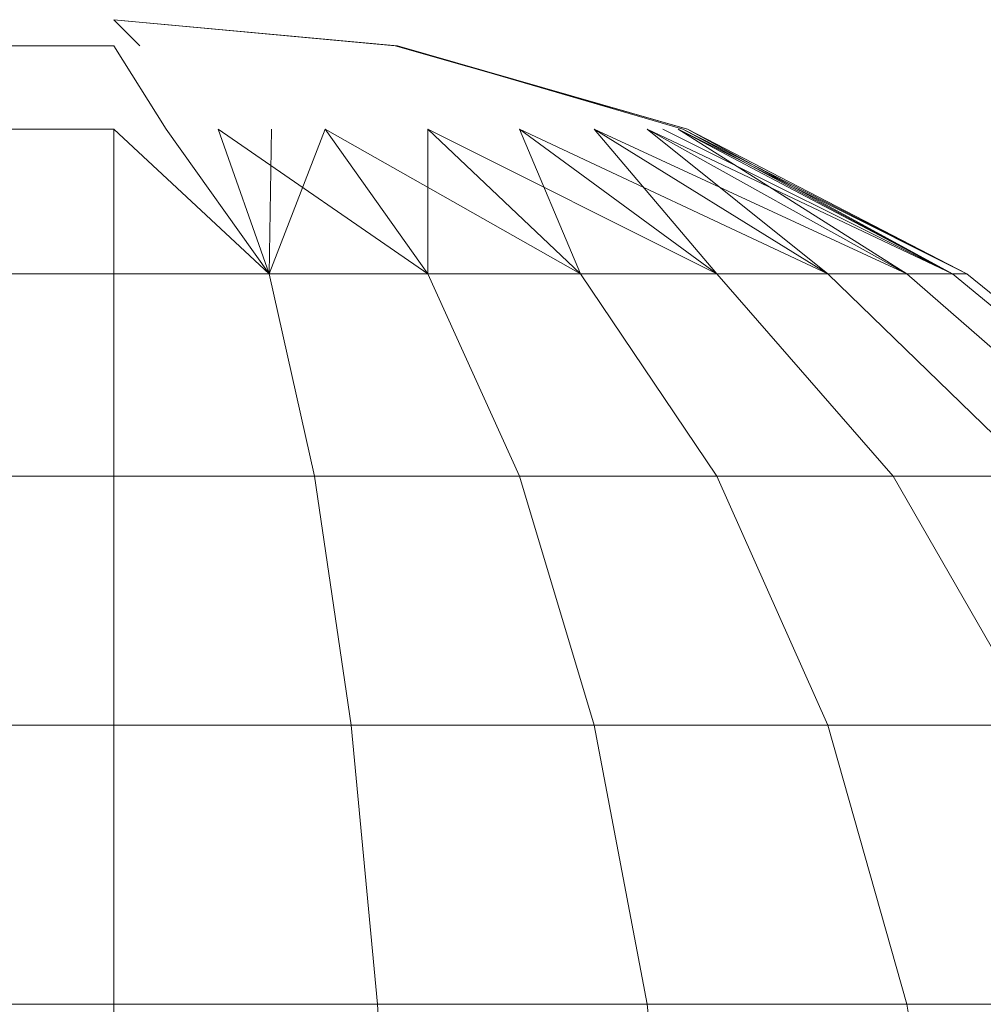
# Model space of a CAD drawing. Header units: millimetres. Extents: x -56182 to 286826, y -36685 to 98759.
# Tile 42 of 97: x -50916.43 to -50915.19, y 603.74 to 605. Entities that reach past the tile are written whole.
import ezdxf

# ---------------------------------------------------------------- set-up
doc = ezdxf.new("R2010")
doc.units = ezdxf.units.MM
doc.layers.add('Furniture-1', color=7, linetype='Continuous', lineweight=9, true_color=0xaaaaaa)
doc.layers.add('Kohvikulaud-1', color=7, linetype='Continuous', lineweight=9, true_color=0xaaaaaa)

# ---------------------------------------------------------------- blocks, each defined once
blk = doc.blocks.new('MA_Kohvikulaud - Kohvikulaud_DWG-V224-Sisevaade 1')
at = {"layer": 'Kohvikulaud-1'}
for p, q in [((-50916.3072, 605), (-50915.9432, 604.9666)), ((-50915.9463, 604.9666), (-50916.3072, 605)), ((-50916.3072, 605), (-50915.9432, 604.9666)), ((-50915.9463, 604.9666), (-50916.3072, 605)), ((-50916.3072, 605), (-50915.9432, 604.9666)), ((-50915.9463, 604.9666), (-50916.3072, 605)), ((-50915.9463, 604.9666), (-50916.3072, 605)), ((-50916.3072, 605), (-50915.9432, 604.9666)), ((-50916.3072, 605), (-50915.9432, 604.9666)), ((-50915.9463, 604.9666), (-50916.3072, 605)), ((-50916.3072, 605), (-50915.9463, 604.9666)), ((-50916.3072, 605), (-50915.9432, 604.9666)), ((-50915.9463, 604.9666), (-50916.3072, 605)), ((-50916.3072, 605), (-50915.9432, 604.9666)), ((-50916.3072, 605), (-50915.9432, 604.9666)), ((-50915.9463, 604.9666), (-50916.3072, 605)), ((-50916.274, 604.9666), (-50916.3072, 605)), ((-50916.3072, 604.9666), (-51812.3071, 604.9666)), ((-50916.2402, 604.8596), (-50916.3072, 604.9666)), ((-50915.571, 604.8596), (-50915.9463, 604.9666)), ((-50915.9463, 604.9666), (-50915.571, 604.8596)), ((-50915.571, 604.8596), (-50915.9463, 604.9666)), ((-50915.9463, 604.9666), (-50915.571, 604.8596)), ((-50915.571, 604.8596), (-50915.9463, 604.9666)), ((-50915.9463, 604.9666), (-50915.571, 604.8596)), ((-50915.9463, 604.9666), (-50915.571, 604.8596)), ((-50915.9432, 604.9666), (-50915.571, 604.8596)), ((-50915.571, 604.8596), (-50915.9432, 604.9666)), ((-50915.9432, 604.9666), (-50915.571, 604.8596)), ((-50915.9432, 604.9666), (-50915.571, 604.8596)), ((-50915.571, 604.8596), (-50915.9432, 604.9666)), ((-50915.9432, 604.9666), (-50915.571, 604.8596)), ((-50915.9432, 604.9666), (-50915.571, 604.8596)), ((-50915.5771, 604.8596), (-50915.9432, 604.9666)), ((-50915.571, 604.8596), (-50915.9432, 604.9666)), ((-51812.3071, 604.8596), (-50916.3072, 604.8596)), ((-50916.3072, 604.8596), (-50916.108, 604.674)), ((-50916.3072, 604.8596), (-50916.108, 604.674)), ((-50916.3072, 604.8596), (-50916.108, 604.674)), ((-50916.3072, 604.8596), (-50916.108, 604.674)), ((-50916.3072, 604.8596), (-50916.108, 604.674)), ((-50916.3072, 604.8596), (-50916.3072, 604.674)), ((-50916.2402, 604.8596), (-50916.108, 604.674)), ((-50916.2402, 604.8596), (-50916.108, 604.674)), ((-50916.2402, 604.8596), (-50916.108, 604.674)), ((-50916.2402, 604.8596), (-50916.108, 604.674)), ((-50916.2402, 604.8596), (-50916.108, 604.674)), ((-50916.2402, 604.8596), (-50916.108, 604.674)), ((-50916.2402, 604.8596), (-50916.108, 604.674)), ((-50916.2402, 604.8596), (-50916.108, 604.674)), ((-50916.1732, 604.8596), (-50915.9043, 604.674)), ((-50916.108, 604.674), (-50916.1732, 604.8596)), ((-50916.1732, 604.8596), (-50915.9043, 604.674)), ((-50916.108, 604.674), (-50916.1732, 604.8596)), ((-50916.1732, 604.8596), (-50915.9043, 604.674)), ((-50916.1732, 604.8596), (-50916.108, 604.674)), ((-50916.1732, 604.8596), (-50915.9043, 604.674)), ((-50916.1732, 604.8596), (-50916.108, 604.674)), ((-50916.1732, 604.8596), (-50915.9043, 604.674)), ((-50916.108, 604.674), (-50916.1732, 604.8596)), ((-50916.1732, 604.8596), (-50915.9043, 604.674)), ((-50916.108, 604.674), (-50916.1732, 604.8596)), ((-50916.1732, 604.8596), (-50915.9043, 604.674)), ((-50916.108, 604.674), (-50916.1732, 604.8596)), ((-50916.1732, 604.8596), (-50915.9043, 604.674)), ((-50916.108, 604.674), (-50916.1732, 604.8596)), ((-50916.108, 604.674), (-50916.0361, 604.8596)), ((-50916.108, 604.674), (-50916.0361, 604.8596)), ((-50916.108, 604.674), (-50916.0361, 604.8596)), ((-50916.108, 604.674), (-50916.0361, 604.8596)), ((-50916.108, 604.674), (-50916.0361, 604.8596)), ((-50916.108, 604.674), (-50916.0361, 604.8596)), ((-50916.108, 604.674), (-50916.1047, 604.8596)), ((-50916.108, 604.674), (-50916.0361, 604.8596)), ((-50916.108, 604.674), (-50916.0361, 604.8596)), ((-50916.0361, 604.8596), (-50915.9043, 604.674)), ((-50916.0361, 604.8596), (-50915.7083, 604.674)), ((-50916.0361, 604.8596), (-50915.9043, 604.674)), ((-50916.0361, 604.8596), (-50915.9043, 604.674)), ((-50916.0361, 604.8596), (-50915.7083, 604.674)), ((-50916.0361, 604.8596), (-50915.9043, 604.674)), ((-50916.0361, 604.8596), (-50915.9043, 604.674)), ((-50916.0361, 604.8596), (-50915.7083, 604.674)), ((-50916.0361, 604.8596), (-50915.9043, 604.674)), ((-50916.0361, 604.8596), (-50915.9043, 604.674)), ((-50916.0361, 604.8596), (-50915.7083, 604.674)), ((-50916.0361, 604.8596), (-50915.9043, 604.674)), ((-50916.0361, 604.8596), (-50915.9043, 604.674)), ((-50916.0361, 604.8596), (-50915.7083, 604.674)), ((-50916.0361, 604.8596), (-50915.9043, 604.674)), ((-50916.0361, 604.8596), (-50915.9043, 604.674)), ((-50916.0361, 604.8596), (-50915.7083, 604.674)), ((-50916.0361, 604.8596), (-50915.9043, 604.674)), ((-50916.0361, 604.8596), (-50915.9043, 604.674)), ((-50916.0361, 604.8596), (-50915.7083, 604.674)), ((-50916.0361, 604.8596), (-50915.9043, 604.674)), ((-50916.0361, 604.8596), (-50915.9043, 604.674)), ((-50916.0361, 604.8596), (-50915.7083, 604.674)), ((-50916.0361, 604.8596), (-50915.9043, 604.674)), ((-50915.9043, 604.8596), (-50915.9043, 604.674)), ((-50915.9043, 604.8596), (-50915.7083, 604.674)), ((-50915.9043, 604.8596), (-50915.5333, 604.674)), ((-50915.9043, 604.8596), (-50915.7083, 604.674)), ((-50915.9043, 604.8596), (-50915.9043, 604.674)), ((-50915.9043, 604.8596), (-50915.7083, 604.674)), ((-50915.9043, 604.8596), (-50915.5333, 604.674)), ((-50915.9043, 604.8596), (-50915.7083, 604.674)), ((-50915.9043, 604.8596), (-50915.9043, 604.674)), ((-50915.9043, 604.8596), (-50915.7083, 604.674)), ((-50915.9043, 604.8596), (-50915.5333, 604.674)), ((-50915.9043, 604.8596), (-50915.7083, 604.674)), ((-50915.9043, 604.8596), (-50915.9043, 604.674)), ((-50915.9043, 604.8596), (-50915.7083, 604.674)), ((-50915.9043, 604.8596), (-50915.5333, 604.674)), ((-50915.9043, 604.8596), (-50915.7083, 604.674)), ((-50915.9043, 604.8596), (-50915.9043, 604.674)), ((-50915.9043, 604.8596), (-50915.7083, 604.674)), ((-50915.9043, 604.8596), (-50915.5333, 604.674)), ((-50915.9043, 604.8596), (-50915.7083, 604.674)), ((-50915.9043, 604.8596), (-50915.9043, 604.674)), ((-50915.9043, 604.8596), (-50915.7083, 604.674)), ((-50915.9043, 604.8596), (-50915.5333, 604.674)), ((-50915.9043, 604.8596), (-50915.7083, 604.674)), ((-50915.9043, 604.8596), (-50915.9043, 604.674)), ((-50915.9043, 604.8596), (-50915.7083, 604.674)), ((-50915.9043, 604.8596), (-50915.5333, 604.674)), ((-50915.9043, 604.8596), (-50915.7083, 604.674)), ((-50915.9043, 604.8596), (-50915.9043, 604.674)), ((-50915.9043, 604.8596), (-50915.7083, 604.674)), ((-50915.9043, 604.8596), (-50915.5333, 604.674)), ((-50915.9043, 604.8596), (-50915.7083, 604.674)), ((-50915.7866, 604.8596), (-50915.7083, 604.674)), ((-50915.7866, 604.8596), (-50915.5333, 604.674)), ((-50915.7866, 604.8596), (-50915.3911, 604.674)), ((-50915.7866, 604.8596), (-50915.5333, 604.674)), ((-50915.7866, 604.8596), (-50915.7083, 604.674)), ((-50915.7866, 604.8596), (-50915.5333, 604.674)), ((-50915.7866, 604.8596), (-50915.3911, 604.674)), ((-50915.7866, 604.8596), (-50915.5333, 604.674)), ((-50915.7866, 604.8596), (-50915.7083, 604.674)), ((-50915.7866, 604.8596), (-50915.5333, 604.674)), ((-50915.7866, 604.8596), (-50915.3911, 604.674)), ((-50915.7866, 604.8596), (-50915.5333, 604.674)), ((-50915.7866, 604.8596), (-50915.7083, 604.674)), ((-50915.7866, 604.8596), (-50915.5333, 604.674)), ((-50915.7866, 604.8596), (-50915.3911, 604.674)), ((-50915.7866, 604.8596), (-50915.5333, 604.674)), ((-50915.7866, 604.8596), (-50915.7083, 604.674)), ((-50915.7866, 604.8596), (-50915.5333, 604.674)), ((-50915.7866, 604.8596), (-50915.3911, 604.674)), ((-50915.7866, 604.8596), (-50915.5333, 604.674)), ((-50915.7866, 604.8596), (-50915.7083, 604.674)), ((-50915.7866, 604.8596), (-50915.5333, 604.674)), ((-50915.7866, 604.8596), (-50915.3911, 604.674)), ((-50915.7866, 604.8596), (-50915.5333, 604.674)), ((-50915.7866, 604.8596), (-50915.7083, 604.674)), ((-50915.7866, 604.8596), (-50915.5333, 604.674)), ((-50915.7866, 604.8596), (-50915.3911, 604.674)), ((-50915.7866, 604.8596), (-50915.5333, 604.674)), ((-50915.7866, 604.8596), (-50915.7083, 604.674)), ((-50915.7866, 604.8596), (-50915.5333, 604.674)), ((-50915.7866, 604.8596), (-50915.3911, 604.674)), ((-50915.7866, 604.8596), (-50915.5333, 604.674)), ((-50915.691, 604.8596), (-50915.5333, 604.674)), ((-50915.691, 604.8596), (-50915.3911, 604.674)), ((-50915.691, 604.8596), (-50915.2895, 604.674)), ((-50915.691, 604.8596), (-50915.3911, 604.674)), ((-50915.691, 604.8596), (-50915.5333, 604.674)), ((-50915.691, 604.8596), (-50915.3911, 604.674)), ((-50915.691, 604.8596), (-50915.2895, 604.674)), ((-50915.691, 604.8596), (-50915.3911, 604.674)), ((-50915.691, 604.8596), (-50915.5333, 604.674)), ((-50915.691, 604.8596), (-50915.3911, 604.674)), ((-50915.691, 604.8596), (-50915.2895, 604.674)), ((-50915.691, 604.8596), (-50915.3911, 604.674)), ((-50915.691, 604.8596), (-50915.5333, 604.674)), ((-50915.691, 604.8596), (-50915.3911, 604.674)), ((-50915.691, 604.8596), (-50915.2895, 604.674)), ((-50915.691, 604.8596), (-50915.3911, 604.674)), ((-50915.691, 604.8596), (-50915.5333, 604.674)), ((-50915.691, 604.8596), (-50915.3911, 604.674)), ((-50915.691, 604.8596), (-50915.2895, 604.674)), ((-50915.691, 604.8596), (-50915.3911, 604.674)), ((-50915.691, 604.8596), (-50915.5333, 604.674)), ((-50915.691, 604.8596), (-50915.3911, 604.674)), ((-50915.691, 604.8596), (-50915.2895, 604.674)), ((-50915.691, 604.8596), (-50915.3911, 604.674)), ((-50915.691, 604.8596), (-50915.5333, 604.674)), ((-50915.691, 604.8596), (-50915.3911, 604.674)), ((-50915.691, 604.8596), (-50915.2895, 604.674)), ((-50915.691, 604.8596), (-50915.3911, 604.674)), ((-50915.691, 604.8596), (-50915.5333, 604.674)), ((-50915.691, 604.8596), (-50915.3911, 604.674)), ((-50915.691, 604.8596), (-50915.2895, 604.674)), ((-50915.691, 604.8596), (-50915.3911, 604.674)), ((-50915.6227, 604.8596), (-50915.3911, 604.674)), ((-50915.6227, 604.8596), (-50915.2895, 604.674)), ((-50915.231, 604.674), (-50915.6227, 604.8596)), ((-50915.6227, 604.8596), (-50915.2895, 604.674)), ((-50915.6227, 604.8596), (-50915.3911, 604.674)), ((-50915.6227, 604.8596), (-50915.2895, 604.674)), ((-50915.231, 604.674), (-50915.6227, 604.8596)), ((-50915.6227, 604.8596), (-50915.2895, 604.674)), ((-50915.6227, 604.8596), (-50915.3911, 604.674)), ((-50915.6227, 604.8596), (-50915.2895, 604.674)), ((-50915.231, 604.674), (-50915.6227, 604.8596)), ((-50915.6227, 604.8596), (-50915.2895, 604.674)), ((-50915.6227, 604.8596), (-50915.3911, 604.674)), ((-50915.6227, 604.8596), (-50915.2895, 604.674)), ((-50915.231, 604.674), (-50915.6227, 604.8596)), ((-50915.6227, 604.8596), (-50915.2895, 604.674)), ((-50915.6227, 604.8596), (-50915.3911, 604.674)), ((-50915.6227, 604.8596), (-50915.2895, 604.674)), ((-50915.231, 604.674), (-50915.6227, 604.8596)), ((-50915.6227, 604.8596), (-50915.2895, 604.674)), ((-50915.6227, 604.8596), (-50915.3911, 604.674)), ((-50915.6227, 604.8596), (-50915.2895, 604.674)), ((-50915.231, 604.674), (-50915.6227, 604.8596)), ((-50915.6227, 604.8596), (-50915.2895, 604.674)), ((-50915.6227, 604.8596), (-50915.3911, 604.674)), ((-50915.6227, 604.8596), (-50915.2895, 604.674)), ((-50915.231, 604.674), (-50915.6227, 604.8596)), ((-50915.6227, 604.8596), (-50915.2895, 604.674)), ((-50915.6227, 604.8596), (-50915.3911, 604.674)), ((-50915.6227, 604.8596), (-50915.2895, 604.674)), ((-50915.231, 604.674), (-50915.6227, 604.8596)), ((-50915.6227, 604.8596), (-50915.2895, 604.674)), ((-50915.231, 604.674), (-50915.6029, 604.8596)), ((-50915.231, 604.674), (-50915.6029, 604.8596)), ((-50915.5832, 604.8596), (-50915.2895, 604.674)), ((-50915.231, 604.674), (-50915.5832, 604.8596)), ((-50915.5832, 604.8596), (-50915.2895, 604.674)), ((-50915.5832, 604.8596), (-50915.231, 604.674)), ((-50915.5832, 604.8596), (-50915.2895, 604.674)), ((-50915.5832, 604.8596), (-50915.231, 604.674)), ((-50915.5832, 604.8596), (-50915.2895, 604.674)), ((-50915.5832, 604.8596), (-50915.231, 604.674)), ((-50915.2127, 604.674), (-50915.5832, 604.8596)), ((-50915.5832, 604.8596), (-50915.2895, 604.674)), ((-50915.231, 604.674), (-50915.5832, 604.8596)), ((-50915.5832, 604.8596), (-50915.2895, 604.674)), ((-50915.5832, 604.8596), (-50915.231, 604.674)), ((-50915.2127, 604.674), (-50915.5832, 604.8596)), ((-50915.5832, 604.8596), (-50915.2895, 604.674)), ((-50915.5832, 604.8596), (-50915.231, 604.674)), ((-50915.2127, 604.674), (-50915.5832, 604.8596)), ((-50915.5832, 604.8596), (-50915.2895, 604.674)), ((-50915.231, 604.674), (-50915.5832, 604.8596)), ((-50915.5771, 604.8596), (-50915.231, 604.674)), ((-50915.2127, 604.674), (-50915.5771, 604.8596)), ((-50915.2127, 604.674), (-50915.5771, 604.8596)), ((-50915.2127, 604.674), (-50915.5771, 604.8596)), ((-50915.2127, 604.674), (-50915.5771, 604.8596)), ((-50915.5771, 604.8596), (-50915.2127, 604.674)), ((-50915.5771, 604.8596), (-50915.231, 604.674)), ((-50915.5771, 604.8596), (-50915.2127, 604.674)), ((-50915.2127, 604.674), (-50915.5771, 604.8596)), ((-50915.5771, 604.8596), (-50915.2127, 604.674)), ((-50915.2127, 604.674), (-50915.5771, 604.8596)), ((-50915.5771, 604.8596), (-50915.231, 604.674)), ((-50915.5771, 604.8596), (-50915.231, 604.674)), ((-50915.571, 604.8596), (-50915.2127, 604.674)), ((-50915.571, 604.8596), (-50915.2127, 604.674)), ((-50915.571, 604.8596), (-50915.231, 604.674)), ((-50915.571, 604.8596), (-50915.2127, 604.674)), ((-50915.571, 604.8596), (-50915.231, 604.674)), ((-50915.571, 604.8596), (-50915.2127, 604.674)), ((-50915.571, 604.8596), (-50915.231, 604.674)), ((-50915.571, 604.8596), (-50915.2127, 604.674)), ((-50915.571, 604.8596), (-50915.231, 604.674)), ((-50915.571, 604.8596), (-50915.2127, 604.674)), ((-50915.571, 604.8596), (-50915.2127, 604.674)), ((-50915.571, 604.8596), (-50915.231, 604.674)), ((-50915.571, 604.8596), (-50915.2127, 604.674)), ((-50915.571, 604.8596), (-50915.2127, 604.674)), ((-50915.571, 604.8596), (-50915.2127, 604.674)), ((-50915.571, 604.8596), (-50915.2127, 604.674)), ((-51812.3071, 604.674), (-50916.3072, 604.674)), ((-50916.3072, 604.674), (-50916.108, 604.674)), ((-50916.3072, 604.674), (-50916.108, 604.674)), ((-50916.3072, 604.674), (-50916.108, 604.674)), ((-50916.3072, 604.674), (-50916.108, 604.674)), ((-50916.3072, 604.674), (-50916.108, 604.674)), ((-50916.3072, 604.674), (-50916.108, 604.674)), ((-50916.108, 604.674), (-50916.3072, 604.674)), ((-50916.3072, 604.674), (-50916.108, 604.674)), ((-50916.108, 604.674), (-50916.3072, 604.674)), ((-50916.3072, 604.674), (-50916.108, 604.674)), ((-50916.108, 604.674), (-50916.3072, 604.674)), ((-50916.3072, 604.674), (-50916.108, 604.674)), ((-50916.3072, 604.674), (-50916.108, 604.674)), ((-50916.3072, 604.674), (-50916.108, 604.674)), ((-50916.3072, 604.674), (-50916.108, 604.674)), ((-50916.3072, 604.674), (-50916.108, 604.674)), ((-50916.3072, 604.674), (-50916.3072, 604.4142)), ((-50916.0498, 604.4142), (-50916.108, 604.674)), ((-50916.108, 604.674), (-50915.9043, 604.674)), ((-50916.108, 604.674), (-50916.0498, 604.4142)), ((-50915.9043, 604.674), (-50916.108, 604.674)), ((-50916.0498, 604.4142), (-50916.108, 604.674)), ((-50916.108, 604.674), (-50915.9043, 604.674)), ((-50916.108, 604.674), (-50916.0498, 604.4142)), ((-50915.9043, 604.674), (-50916.108, 604.674)), ((-50916.0498, 604.4142), (-50916.108, 604.674)), ((-50916.108, 604.674), (-50915.9043, 604.674)), ((-50916.108, 604.674), (-50916.0498, 604.4142)), ((-50915.9043, 604.674), (-50916.108, 604.674)), ((-50916.0498, 604.4142), (-50916.108, 604.674)), ((-50916.108, 604.674), (-50915.9043, 604.674)), ((-50916.108, 604.674), (-50916.0498, 604.4142)), ((-50915.9043, 604.674), (-50916.108, 604.674)), ((-50916.0498, 604.4142), (-50916.108, 604.674)), ((-50916.108, 604.674), (-50915.9043, 604.674)), ((-50916.108, 604.674), (-50916.0498, 604.4142)), ((-50915.9043, 604.674), (-50916.108, 604.674)), ((-50916.0498, 604.4142), (-50916.108, 604.674)), ((-50916.108, 604.674), (-50915.9043, 604.674)), ((-50916.108, 604.674), (-50916.0498, 604.4142)), ((-50915.9043, 604.674), (-50916.108, 604.674)), ((-50916.0498, 604.4142), (-50916.108, 604.674)), ((-50916.108, 604.674), (-50915.9043, 604.674)), ((-50916.108, 604.674), (-50916.0498, 604.4142)), ((-50915.9043, 604.674), (-50916.108, 604.674)), ((-50916.0498, 604.4142), (-50916.108, 604.674)), ((-50916.108, 604.674), (-50915.9043, 604.674)), ((-50916.108, 604.674), (-50916.0498, 604.4142)), ((-50915.9043, 604.674), (-50916.108, 604.674)), ((-50915.9043, 604.674), (-50915.7866, 604.4142)), ((-50915.9043, 604.674), (-50915.7083, 604.674)), ((-50915.9043, 604.674), (-50915.7866, 604.4142)), ((-50915.7083, 604.674), (-50915.9043, 604.674)), ((-50915.9043, 604.674), (-50915.7866, 604.4142)), ((-50915.9043, 604.674), (-50915.7083, 604.674)), ((-50915.9043, 604.674), (-50915.7866, 604.4142)), ((-50915.7083, 604.674), (-50915.9043, 604.674)), ((-50915.9043, 604.674), (-50915.7866, 604.4142)), ((-50915.9043, 604.674), (-50915.7083, 604.674)), ((-50915.9043, 604.674), (-50915.7866, 604.4142)), ((-50915.7083, 604.674), (-50915.9043, 604.674)), ((-50915.9043, 604.674), (-50915.7866, 604.4142)), ((-50915.9043, 604.674), (-50915.7083, 604.674)), ((-50915.9043, 604.674), (-50915.7866, 604.4142)), ((-50915.7083, 604.674), (-50915.9043, 604.674)), ((-50915.9043, 604.674), (-50915.7866, 604.4142)), ((-50915.9043, 604.674), (-50915.7083, 604.674)), ((-50915.9043, 604.674), (-50915.7866, 604.4142)), ((-50915.7083, 604.674), (-50915.9043, 604.674)), ((-50915.9043, 604.674), (-50915.7866, 604.4142)), ((-50915.9043, 604.674), (-50915.7083, 604.674)), ((-50915.9043, 604.674), (-50915.7866, 604.4142)), ((-50915.7083, 604.674), (-50915.9043, 604.674)), ((-50915.9043, 604.674), (-50915.7866, 604.4142)), ((-50915.9043, 604.674), (-50915.7083, 604.674)), ((-50915.9043, 604.674), (-50915.7866, 604.4142)), ((-50915.7083, 604.674), (-50915.9043, 604.674)), ((-50915.9043, 604.674), (-50915.7866, 604.4142)), ((-50915.9043, 604.674), (-50915.7083, 604.674)), ((-50915.9043, 604.674), (-50915.7866, 604.4142)), ((-50915.7083, 604.674), (-50915.9043, 604.674)), ((-50915.7083, 604.674), (-50915.5333, 604.4142)), ((-50915.7083, 604.674), (-50915.5333, 604.674)), ((-50915.7083, 604.674), (-50915.5333, 604.4142)), ((-50915.5333, 604.674), (-50915.7083, 604.674)), ((-50915.7083, 604.674), (-50915.5333, 604.4142)), ((-50915.7083, 604.674), (-50915.5333, 604.674)), ((-50915.7083, 604.674), (-50915.5333, 604.4142)), ((-50915.5333, 604.674), (-50915.7083, 604.674)), ((-50915.7083, 604.674), (-50915.5333, 604.4142)), ((-50915.7083, 604.674), (-50915.5333, 604.674)), ((-50915.7083, 604.674), (-50915.5333, 604.4142)), ((-50915.5333, 604.674), (-50915.7083, 604.674)), ((-50915.7083, 604.674), (-50915.5333, 604.4142)), ((-50915.7083, 604.674), (-50915.5333, 604.674)), ((-50915.7083, 604.674), (-50915.5333, 604.4142)), ((-50915.5333, 604.674), (-50915.7083, 604.674)), ((-50915.7083, 604.674), (-50915.5333, 604.4142)), ((-50915.7083, 604.674), (-50915.5333, 604.674)), ((-50915.7083, 604.674), (-50915.5333, 604.4142)), ((-50915.5333, 604.674), (-50915.7083, 604.674)), ((-50915.7083, 604.674), (-50915.5333, 604.4142)), ((-50915.7083, 604.674), (-50915.5333, 604.674)), ((-50915.7083, 604.674), (-50915.5333, 604.4142)), ((-50915.5333, 604.674), (-50915.7083, 604.674)), ((-50915.7083, 604.674), (-50915.5333, 604.4142)), ((-50915.7083, 604.674), (-50915.5333, 604.674)), ((-50915.7083, 604.674), (-50915.5333, 604.4142)), ((-50915.5333, 604.674), (-50915.7083, 604.674)), ((-50915.7083, 604.674), (-50915.5333, 604.4142)), ((-50915.7083, 604.674), (-50915.5333, 604.674)), ((-50915.7083, 604.674), (-50915.5333, 604.4142)), ((-50915.5333, 604.674), (-50915.7083, 604.674)), ((-50915.5333, 604.674), (-50915.3071, 604.4142)), ((-50915.5333, 604.674), (-50915.3911, 604.674)), ((-50915.5333, 604.674), (-50915.3071, 604.4142)), ((-50915.3911, 604.674), (-50915.5333, 604.674)), ((-50915.5333, 604.674), (-50915.3071, 604.4142)), ((-50915.5333, 604.674), (-50915.3911, 604.674)), ((-50915.5333, 604.674), (-50915.3071, 604.4142)), ((-50915.3911, 604.674), (-50915.5333, 604.674)), ((-50915.5333, 604.674), (-50915.3071, 604.4142)), ((-50915.5333, 604.674), (-50915.3911, 604.674)), ((-50915.5333, 604.674), (-50915.3071, 604.4142)), ((-50915.3911, 604.674), (-50915.5333, 604.674)), ((-50915.5333, 604.674), (-50915.3071, 604.4142)), ((-50915.5333, 604.674), (-50915.3911, 604.674)), ((-50915.5333, 604.674), (-50915.3071, 604.4142)), ((-50915.3911, 604.674), (-50915.5333, 604.674)), ((-50915.5333, 604.674), (-50915.3071, 604.4142)), ((-50915.5333, 604.674), (-50915.3911, 604.674)), ((-50915.5333, 604.674), (-50915.3071, 604.4142)), ((-50915.3911, 604.674), (-50915.5333, 604.674)), ((-50915.5333, 604.674), (-50915.3071, 604.4142)), ((-50915.5333, 604.674), (-50915.3911, 604.674)), ((-50915.5333, 604.674), (-50915.3071, 604.4142)), ((-50915.3911, 604.674), (-50915.5333, 604.674)), ((-50915.5333, 604.674), (-50915.3071, 604.4142)), ((-50915.5333, 604.674), (-50915.3911, 604.674)), ((-50915.5333, 604.674), (-50915.3071, 604.4142)), ((-50915.3911, 604.674), (-50915.5333, 604.674)), ((-50915.5333, 604.674), (-50915.3071, 604.4142)), ((-50915.5333, 604.674), (-50915.3911, 604.674)), ((-50915.5333, 604.674), (-50915.3071, 604.4142)), ((-50915.3911, 604.674), (-50915.5333, 604.674)), ((-50915.3911, 604.674), (-50915.1235, 604.4142)), ((-50915.3911, 604.674), (-50915.2895, 604.674)), ((-50915.3911, 604.674), (-50915.1235, 604.4142)), ((-50915.2895, 604.674), (-50915.3911, 604.674)), ((-50915.3911, 604.674), (-50915.1235, 604.4142)), ((-50915.3911, 604.674), (-50915.2895, 604.674)), ((-50915.3911, 604.674), (-50915.1235, 604.4142)), ((-50915.2895, 604.674), (-50915.3911, 604.674)), ((-50915.3911, 604.674), (-50915.1235, 604.4142)), ((-50915.3911, 604.674), (-50915.2895, 604.674)), ((-50915.3911, 604.674), (-50915.1235, 604.4142)), ((-50915.2895, 604.674), (-50915.3911, 604.674)), ((-50915.3911, 604.674), (-50915.1235, 604.4142)), ((-50915.3911, 604.674), (-50915.2895, 604.674)), ((-50915.3911, 604.674), (-50915.1235, 604.4142)), ((-50915.2895, 604.674), (-50915.3911, 604.674)), ((-50915.3911, 604.674), (-50915.1235, 604.4142)), ((-50915.3911, 604.674), (-50915.2895, 604.674)), ((-50915.3911, 604.674), (-50915.1235, 604.4142)), ((-50915.2895, 604.674), (-50915.3911, 604.674)), ((-50915.3911, 604.674), (-50915.1235, 604.4142)), ((-50915.3911, 604.674), (-50915.2895, 604.674)), ((-50915.3911, 604.674), (-50915.1235, 604.4142)), ((-50915.2895, 604.674), (-50915.3911, 604.674)), ((-50915.3911, 604.674), (-50915.1235, 604.4142)), ((-50915.3911, 604.674), (-50915.2895, 604.674)), ((-50915.3911, 604.674), (-50915.1235, 604.4142)), ((-50915.2895, 604.674), (-50915.3911, 604.674)), ((-50915.3911, 604.674), (-50915.1235, 604.4142)), ((-50915.3911, 604.674), (-50915.2895, 604.674)), ((-50915.3911, 604.674), (-50915.1235, 604.4142)), ((-50915.2895, 604.674), (-50915.3911, 604.674)), ((-50915.2895, 604.674), (-50914.9922, 604.4142)), ((-50915.2895, 604.674), (-50915.231, 604.674)), ((-50915.2895, 604.674), (-50914.9922, 604.4142)), ((-50915.231, 604.674), (-50915.2895, 604.674)), ((-50915.2895, 604.674), (-50914.9922, 604.4142)), ((-50915.2895, 604.674), (-50915.231, 604.674)), ((-50915.2895, 604.674), (-50914.9922, 604.4142)), ((-50915.231, 604.674), (-50915.2895, 604.674)), ((-50915.2895, 604.674), (-50914.9922, 604.4142)), ((-50915.2895, 604.674), (-50915.231, 604.674)), ((-50915.2895, 604.674), (-50914.9922, 604.4142)), ((-50915.231, 604.674), (-50915.2895, 604.674)), ((-50915.2895, 604.674), (-50914.9922, 604.4142)), ((-50915.2895, 604.674), (-50915.231, 604.674)), ((-50915.2895, 604.674), (-50914.9922, 604.4142)), ((-50915.231, 604.674), (-50915.2895, 604.674)), ((-50915.2895, 604.674), (-50914.9922, 604.4142)), ((-50915.2895, 604.674), (-50915.231, 604.674)), ((-50915.2895, 604.674), (-50914.9922, 604.4142)), ((-50915.231, 604.674), (-50915.2895, 604.674)), ((-50915.2895, 604.674), (-50914.9922, 604.4142)), ((-50915.2895, 604.674), (-50915.231, 604.674)), ((-50915.2895, 604.674), (-50914.9922, 604.4142)), ((-50915.231, 604.674), (-50915.2895, 604.674)), ((-50915.2895, 604.674), (-50914.9922, 604.4142)), ((-50915.2895, 604.674), (-50915.231, 604.674)), ((-50915.2895, 604.674), (-50914.9922, 604.4142)), ((-50915.231, 604.674), (-50915.2895, 604.674)), ((-50915.2895, 604.674), (-50914.9922, 604.4142)), ((-50915.2895, 604.674), (-50915.231, 604.674)), ((-50915.2895, 604.674), (-50914.9922, 604.4142)), ((-50915.231, 604.674), (-50915.2895, 604.674)), ((-50915.231, 604.674), (-50914.9165, 604.4142)), ((-50915.2127, 604.674), (-50915.231, 604.674)), ((-50914.9165, 604.4142), (-50915.231, 604.674)), ((-50915.2127, 604.674), (-50915.231, 604.674)), ((-50915.231, 604.674), (-50914.9165, 604.4142)), ((-50915.2127, 604.674), (-50915.231, 604.674)), ((-50914.9165, 604.4142), (-50915.231, 604.674)), ((-50915.2127, 604.674), (-50915.231, 604.674)), ((-50915.231, 604.674), (-50914.9165, 604.4142)), ((-50915.2127, 604.674), (-50915.231, 604.674)), ((-50914.9165, 604.4142), (-50915.231, 604.674)), ((-50915.2127, 604.674), (-50915.231, 604.674)), ((-50915.231, 604.674), (-50914.9165, 604.4142)), ((-50915.231, 604.674), (-50915.2127, 604.674)), ((-50914.9165, 604.4142), (-50915.231, 604.674)), ((-50915.2127, 604.674), (-50915.231, 604.674)), ((-50915.231, 604.674), (-50914.9165, 604.4142)), ((-50915.231, 604.674), (-50915.2127, 604.674)), ((-50914.9165, 604.4142), (-50915.231, 604.674)), ((-50915.2127, 604.674), (-50915.231, 604.674)), ((-50915.231, 604.674), (-50914.9165, 604.4142)), ((-50915.231, 604.674), (-50915.2127, 604.674)), ((-50914.9165, 604.4142), (-50915.231, 604.674)), ((-50915.231, 604.674), (-50915.2127, 604.674)), ((-50915.231, 604.674), (-50914.9165, 604.4142)), ((-50915.231, 604.674), (-50915.2127, 604.674)), ((-50914.9165, 604.4142), (-50915.231, 604.674)), ((-50915.231, 604.674), (-50915.2127, 604.674)), ((-50915.231, 604.674), (-50914.9165, 604.4142)), ((-50915.2127, 604.674), (-50915.231, 604.674)), ((-50914.9165, 604.4142), (-50915.231, 604.674)), ((-50915.231, 604.674), (-50915.2127, 604.674)), ((-50915.2127, 604.674), (-50914.8929, 604.4142)), ((-50915.2127, 604.674), (-50914.8929, 604.4142)), ((-50915.2127, 604.674), (-50914.8929, 604.4142)), ((-50915.2127, 604.674), (-50914.8929, 604.4142)), ((-50915.2127, 604.674), (-50914.8929, 604.4142)), ((-50915.2127, 604.674), (-50914.8929, 604.4142)), ((-50915.2127, 604.674), (-50914.8929, 604.4142)), ((-50915.2127, 604.674), (-50914.8929, 604.4142)), ((-50915.2127, 604.674), (-50914.8929, 604.4142)), ((-50915.2127, 604.674), (-50914.8929, 604.4142)), ((-50915.2127, 604.674), (-50914.8929, 604.4142)), ((-50915.2127, 604.674), (-50914.8929, 604.4142)), ((-50915.2127, 604.674), (-50914.8929, 604.4142)), ((-50915.2127, 604.674), (-50914.8929, 604.4142)), ((-50915.2127, 604.674), (-50914.8929, 604.4142)), ((-50915.2127, 604.674), (-50914.8929, 604.4142)), ((-51812.3071, 604.4142), (-50916.3072, 604.4142)), ((-50916.3072, 604.4142), (-50916.0498, 604.4142)), ((-50916.3072, 604.4142), (-50916.0498, 604.4142)), ((-50916.3072, 604.4142), (-50916.0498, 604.4142)), ((-50916.3072, 604.4142), (-50916.0498, 604.4142)), ((-50916.3072, 604.4142), (-50916.0498, 604.4142)), ((-50916.3072, 604.4142), (-50916.0498, 604.4142)), ((-50916.0498, 604.4142), (-50916.3072, 604.4142)), ((-50916.3072, 604.4142), (-50916.0498, 604.4142)), ((-50916.0498, 604.4142), (-50916.3072, 604.4142)), ((-50916.3072, 604.4142), (-50916.0498, 604.4142)), ((-50916.0498, 604.4142), (-50916.3072, 604.4142)), ((-50916.3072, 604.4142), (-50916.0498, 604.4142)), ((-50916.3072, 604.4142), (-50916.0498, 604.4142)), ((-50916.3072, 604.4142), (-50916.0498, 604.4142)), ((-50916.3072, 604.4142), (-50916.0498, 604.4142)), ((-50916.3072, 604.4142), (-50916.0498, 604.4142)), ((-50916.3072, 604.4142), (-50916.3072, 604.0944)), ((-50916.0025, 604.0944), (-50916.0498, 604.4142)), ((-50916.0498, 604.4142), (-50915.7866, 604.4142)), ((-50916.0498, 604.4142), (-50916.0025, 604.0944)), ((-50915.7866, 604.4142), (-50916.0498, 604.4142)), ((-50916.0025, 604.0944), (-50916.0498, 604.4142)), ((-50916.0498, 604.4142), (-50915.7866, 604.4142)), ((-50916.0498, 604.4142), (-50916.0025, 604.0944)), ((-50915.7866, 604.4142), (-50916.0498, 604.4142)), ((-50916.0025, 604.0944), (-50916.0498, 604.4142)), ((-50916.0498, 604.4142), (-50915.7866, 604.4142)), ((-50916.0498, 604.4142), (-50916.0025, 604.0944)), ((-50915.7866, 604.4142), (-50916.0498, 604.4142)), ((-50916.0025, 604.0944), (-50916.0498, 604.4142)), ((-50916.0498, 604.4142), (-50915.7866, 604.4142)), ((-50916.0498, 604.4142), (-50916.0025, 604.0944)), ((-50915.7866, 604.4142), (-50916.0498, 604.4142)), ((-50916.0025, 604.0944), (-50916.0498, 604.4142)), ((-50916.0498, 604.4142), (-50915.7866, 604.4142)), ((-50916.0498, 604.4142), (-50916.0025, 604.0944)), ((-50915.7866, 604.4142), (-50916.0498, 604.4142)), ((-50916.0025, 604.0944), (-50916.0498, 604.4142)), ((-50916.0498, 604.4142), (-50915.7866, 604.4142)), ((-50916.0498, 604.4142), (-50916.0025, 604.0944)), ((-50915.7866, 604.4142), (-50916.0498, 604.4142)), ((-50916.0025, 604.0944), (-50916.0498, 604.4142)), ((-50916.0498, 604.4142), (-50915.7866, 604.4142)), ((-50916.0498, 604.4142), (-50916.0025, 604.0944)), ((-50915.7866, 604.4142), (-50916.0498, 604.4142)), ((-50916.0025, 604.0944), (-50916.0498, 604.4142)), ((-50916.0498, 604.4142), (-50915.7866, 604.4142)), ((-50916.0498, 604.4142), (-50916.0025, 604.0944)), ((-50915.7866, 604.4142), (-50916.0498, 604.4142)), ((-50915.7866, 604.4142), (-50915.691, 604.0944)), ((-50915.7866, 604.4142), (-50915.5333, 604.4142)), ((-50915.7866, 604.4142), (-50915.691, 604.0944)), ((-50915.5333, 604.4142), (-50915.7866, 604.4142)), ((-50915.7866, 604.4142), (-50915.691, 604.0944)), ((-50915.7866, 604.4142), (-50915.5333, 604.4142)), ((-50915.7866, 604.4142), (-50915.691, 604.0944)), ((-50915.5333, 604.4142), (-50915.7866, 604.4142)), ((-50915.7866, 604.4142), (-50915.691, 604.0944)), ((-50915.7866, 604.4142), (-50915.5333, 604.4142)), ((-50915.7866, 604.4142), (-50915.691, 604.0944)), ((-50915.5333, 604.4142), (-50915.7866, 604.4142)), ((-50915.7866, 604.4142), (-50915.691, 604.0944)), ((-50915.7866, 604.4142), (-50915.5333, 604.4142)), ((-50915.7866, 604.4142), (-50915.691, 604.0944)), ((-50915.5333, 604.4142), (-50915.7866, 604.4142)), ((-50915.7866, 604.4142), (-50915.691, 604.0944)), ((-50915.7866, 604.4142), (-50915.5333, 604.4142)), ((-50915.7866, 604.4142), (-50915.691, 604.0944)), ((-50915.5333, 604.4142), (-50915.7866, 604.4142)), ((-50915.7866, 604.4142), (-50915.691, 604.0944)), ((-50915.7866, 604.4142), (-50915.5333, 604.4142)), ((-50915.7866, 604.4142), (-50915.691, 604.0944)), ((-50915.5333, 604.4142), (-50915.7866, 604.4142)), ((-50915.7866, 604.4142), (-50915.691, 604.0944)), ((-50915.7866, 604.4142), (-50915.5333, 604.4142)), ((-50915.7866, 604.4142), (-50915.691, 604.0944)), ((-50915.5333, 604.4142), (-50915.7866, 604.4142)), ((-50915.7866, 604.4142), (-50915.691, 604.0944)), ((-50915.7866, 604.4142), (-50915.5333, 604.4142)), ((-50915.7866, 604.4142), (-50915.691, 604.0944)), ((-50915.5333, 604.4142), (-50915.7866, 604.4142)), ((-50915.5333, 604.4142), (-50915.3911, 604.0944)), ((-50915.5333, 604.4142), (-50915.3071, 604.4142)), ((-50915.5333, 604.4142), (-50915.3911, 604.0944)), ((-50915.3071, 604.4142), (-50915.5333, 604.4142)), ((-50915.5333, 604.4142), (-50915.3911, 604.0944)), ((-50915.5333, 604.4142), (-50915.3071, 604.4142)), ((-50915.5333, 604.4142), (-50915.3911, 604.0944)), ((-50915.3071, 604.4142), (-50915.5333, 604.4142)), ((-50915.5333, 604.4142), (-50915.3911, 604.0944)), ((-50915.5333, 604.4142), (-50915.3071, 604.4142)), ((-50915.5333, 604.4142), (-50915.3911, 604.0944)), ((-50915.3071, 604.4142), (-50915.5333, 604.4142)), ((-50915.5333, 604.4142), (-50915.3911, 604.0944)), ((-50915.5333, 604.4142), (-50915.3071, 604.4142)), ((-50915.5333, 604.4142), (-50915.3911, 604.0944)), ((-50915.3071, 604.4142), (-50915.5333, 604.4142)), ((-50915.5333, 604.4142), (-50915.3911, 604.0944)), ((-50915.5333, 604.4142), (-50915.3071, 604.4142)), ((-50915.5333, 604.4142), (-50915.3911, 604.0944)), ((-50915.3071, 604.4142), (-50915.5333, 604.4142)), ((-50915.5333, 604.4142), (-50915.3911, 604.0944)), ((-50915.5333, 604.4142), (-50915.3071, 604.4142)), ((-50915.5333, 604.4142), (-50915.3911, 604.0944)), ((-50915.3071, 604.4142), (-50915.5333, 604.4142)), ((-50915.5333, 604.4142), (-50915.3911, 604.0944)), ((-50915.5333, 604.4142), (-50915.3071, 604.4142)), ((-50915.5333, 604.4142), (-50915.3911, 604.0944)), ((-50915.3071, 604.4142), (-50915.5333, 604.4142)), ((-50915.5333, 604.4142), (-50915.3911, 604.0944)), ((-50915.5333, 604.4142), (-50915.3071, 604.4142)), ((-50915.5333, 604.4142), (-50915.3911, 604.0944)), ((-50915.3071, 604.4142), (-50915.5333, 604.4142)), ((-50915.3071, 604.4142), (-50915.1235, 604.0944)), ((-50915.3071, 604.4142), (-50915.1235, 604.4142)), ((-50915.3071, 604.4142), (-50915.1235, 604.0944)), ((-50915.1235, 604.4142), (-50915.3071, 604.4142)), ((-50915.3071, 604.4142), (-50915.1235, 604.0944)), ((-50915.3071, 604.4142), (-50915.1235, 604.4142)), ((-50915.3071, 604.4142), (-50915.1235, 604.0944)), ((-50915.1235, 604.4142), (-50915.3071, 604.4142)), ((-50915.3071, 604.4142), (-50915.1235, 604.0944)), ((-50915.3071, 604.4142), (-50915.1235, 604.4142)), ((-50915.3071, 604.4142), (-50915.1235, 604.0944)), ((-50915.1235, 604.4142), (-50915.3071, 604.4142)), ((-50915.3071, 604.4142), (-50915.1235, 604.0944)), ((-50915.3071, 604.4142), (-50915.1235, 604.4142)), ((-50915.3071, 604.4142), (-50915.1235, 604.0944)), ((-50915.1235, 604.4142), (-50915.3071, 604.4142)), ((-50915.3071, 604.4142), (-50915.1235, 604.0944)), ((-50915.3071, 604.4142), (-50915.1235, 604.4142)), ((-50915.3071, 604.4142), (-50915.1235, 604.0944)), ((-50915.1235, 604.4142), (-50915.3071, 604.4142)), ((-50915.3071, 604.4142), (-50915.1235, 604.0944)), ((-50915.3071, 604.4142), (-50915.1235, 604.4142)), ((-50915.3071, 604.4142), (-50915.1235, 604.0944)), ((-50915.1235, 604.4142), (-50915.3071, 604.4142)), ((-50915.3071, 604.4142), (-50915.1235, 604.0944)), ((-50915.3071, 604.4142), (-50915.1235, 604.4142)), ((-50915.3071, 604.4142), (-50915.1235, 604.0944)), ((-50915.1235, 604.4142), (-50915.3071, 604.4142)), ((-50915.3071, 604.4142), (-50915.1235, 604.0944)), ((-50915.3071, 604.4142), (-50915.1235, 604.4142)), ((-50915.3071, 604.4142), (-50915.1235, 604.0944)), ((-50915.1235, 604.4142), (-50915.3071, 604.4142)), ((-51812.3071, 604.0944), (-50916.3072, 604.0944)), ((-50916.3072, 604.0944), (-50916.0025, 604.0944)), ((-50916.3072, 604.0944), (-50916.0025, 604.0944)), ((-50916.3072, 604.0944), (-50916.0025, 604.0944)), ((-50916.3072, 604.0944), (-50916.0025, 604.0944)), ((-50916.3072, 604.0944), (-50916.0025, 604.0944)), ((-50916.3072, 604.0944), (-50916.0025, 604.0944)), ((-50916.0025, 604.0944), (-50916.3072, 604.0944)), ((-50916.3072, 604.0944), (-50916.0025, 604.0944)), ((-50916.0025, 604.0944), (-50916.3072, 604.0944)), ((-50916.3072, 604.0944), (-50916.0025, 604.0944)), ((-50916.0025, 604.0944), (-50916.3072, 604.0944)), ((-50916.3072, 604.0944), (-50916.0025, 604.0944)), ((-50916.3072, 604.0944), (-50916.0025, 604.0944)), ((-50916.3072, 604.0944), (-50916.0025, 604.0944)), ((-50916.3072, 604.0944), (-50916.0025, 604.0944)), ((-50916.3072, 604.0944), (-50916.0025, 604.0944)), ((-50916.3072, 604.0944), (-50916.3072, 603.7362)), ((-50915.9688, 603.7362), (-50916.0025, 604.0944)), ((-50916.0025, 604.0944), (-50915.691, 604.0944)), ((-50916.0025, 604.0944), (-50915.9688, 603.7362)), ((-50915.691, 604.0944), (-50916.0025, 604.0944)), ((-50915.9688, 603.7362), (-50916.0025, 604.0944)), ((-50916.0025, 604.0944), (-50915.691, 604.0944)), ((-50916.0025, 604.0944), (-50915.9688, 603.7362)), ((-50915.691, 604.0944), (-50916.0025, 604.0944)), ((-50915.9688, 603.7362), (-50916.0025, 604.0944)), ((-50916.0025, 604.0944), (-50915.691, 604.0944)), ((-50916.0025, 604.0944), (-50915.9688, 603.7362)), ((-50915.691, 604.0944), (-50916.0025, 604.0944)), ((-50915.9688, 603.7362), (-50916.0025, 604.0944)), ((-50916.0025, 604.0944), (-50915.691, 604.0944)), ((-50916.0025, 604.0944), (-50915.9688, 603.7362)), ((-50915.691, 604.0944), (-50916.0025, 604.0944)), ((-50915.9688, 603.7362), (-50916.0025, 604.0944)), ((-50916.0025, 604.0944), (-50915.691, 604.0944)), ((-50916.0025, 604.0944), (-50915.9688, 603.7362)), ((-50915.691, 604.0944), (-50916.0025, 604.0944)), ((-50915.9688, 603.7362), (-50916.0025, 604.0944)), ((-50916.0025, 604.0944), (-50915.691, 604.0944)), ((-50916.0025, 604.0944), (-50915.9688, 603.7362)), ((-50915.691, 604.0944), (-50916.0025, 604.0944)), ((-50915.9688, 603.7362), (-50916.0025, 604.0944)), ((-50916.0025, 604.0944), (-50915.691, 604.0944)), ((-50916.0025, 604.0944), (-50915.9688, 603.7362)), ((-50915.691, 604.0944), (-50916.0025, 604.0944)), ((-50915.9688, 603.7362), (-50916.0025, 604.0944)), ((-50916.0025, 604.0944), (-50915.691, 604.0944)), ((-50916.0025, 604.0944), (-50915.9688, 603.7362)), ((-50915.691, 604.0944), (-50916.0025, 604.0944)), ((-50915.691, 604.0944), (-50915.6227, 603.7362)), ((-50915.691, 604.0944), (-50915.3911, 604.0944)), ((-50915.691, 604.0944), (-50915.6227, 603.7362)), ((-50915.3911, 604.0944), (-50915.691, 604.0944)), ((-50915.691, 604.0944), (-50915.6227, 603.7362)), ((-50915.691, 604.0944), (-50915.3911, 604.0944)), ((-50915.691, 604.0944), (-50915.6227, 603.7362)), ((-50915.3911, 604.0944), (-50915.691, 604.0944)), ((-50915.691, 604.0944), (-50915.6227, 603.7362)), ((-50915.691, 604.0944), (-50915.3911, 604.0944)), ((-50915.691, 604.0944), (-50915.6227, 603.7362)), ((-50915.3911, 604.0944), (-50915.691, 604.0944)), ((-50915.691, 604.0944), (-50915.6227, 603.7362)), ((-50915.691, 604.0944), (-50915.3911, 604.0944)), ((-50915.691, 604.0944), (-50915.6227, 603.7362)), ((-50915.3911, 604.0944), (-50915.691, 604.0944)), ((-50915.691, 604.0944), (-50915.6227, 603.7362)), ((-50915.691, 604.0944), (-50915.3911, 604.0944)), ((-50915.691, 604.0944), (-50915.6227, 603.7362)), ((-50915.3911, 604.0944), (-50915.691, 604.0944)), ((-50915.691, 604.0944), (-50915.6227, 603.7362)), ((-50915.691, 604.0944), (-50915.3911, 604.0944)), ((-50915.691, 604.0944), (-50915.6227, 603.7362)), ((-50915.3911, 604.0944), (-50915.691, 604.0944)), ((-50915.691, 604.0944), (-50915.6227, 603.7362)), ((-50915.691, 604.0944), (-50915.3911, 604.0944)), ((-50915.691, 604.0944), (-50915.6227, 603.7362)), ((-50915.3911, 604.0944), (-50915.691, 604.0944)), ((-50915.691, 604.0944), (-50915.6227, 603.7362)), ((-50915.691, 604.0944), (-50915.3911, 604.0944)), ((-50915.691, 604.0944), (-50915.6227, 603.7362)), ((-50915.3911, 604.0944), (-50915.691, 604.0944)), ((-50915.3911, 604.0944), (-50915.2895, 603.7362)), ((-50915.3911, 604.0944), (-50915.1235, 604.0944)), ((-50915.3911, 604.0944), (-50915.2895, 603.7362)), ((-50915.1235, 604.0944), (-50915.3911, 604.0944)), ((-50915.3911, 604.0944), (-50915.2895, 603.7362)), ((-50915.3911, 604.0944), (-50915.1235, 604.0944)), ((-50915.3911, 604.0944), (-50915.2895, 603.7362)), ((-50915.1235, 604.0944), (-50915.3911, 604.0944)), ((-50915.3911, 604.0944), (-50915.2895, 603.7362)), ((-50915.3911, 604.0944), (-50915.1235, 604.0944)), ((-50915.3911, 604.0944), (-50915.2895, 603.7362)), ((-50915.1235, 604.0944), (-50915.3911, 604.0944)), ((-50915.3911, 604.0944), (-50915.2895, 603.7362)), ((-50915.3911, 604.0944), (-50915.1235, 604.0944)), ((-50915.3911, 604.0944), (-50915.2895, 603.7362)), ((-50915.1235, 604.0944), (-50915.3911, 604.0944)), ((-50915.3911, 604.0944), (-50915.2895, 603.7362)), ((-50915.3911, 604.0944), (-50915.1235, 604.0944)), ((-50915.3911, 604.0944), (-50915.2895, 603.7362)), ((-50915.1235, 604.0944), (-50915.3911, 604.0944)), ((-50915.3911, 604.0944), (-50915.2895, 603.7362)), ((-50915.3911, 604.0944), (-50915.1235, 604.0944)), ((-50915.3911, 604.0944), (-50915.2895, 603.7362)), ((-50915.1235, 604.0944), (-50915.3911, 604.0944)), ((-50915.3911, 604.0944), (-50915.2895, 603.7362)), ((-50915.3911, 604.0944), (-50915.1235, 604.0944)), ((-50915.3911, 604.0944), (-50915.2895, 603.7362)), ((-50915.1235, 604.0944), (-50915.3911, 604.0944)), ((-50915.3911, 604.0944), (-50915.2895, 603.7362)), ((-50915.3911, 604.0944), (-50915.1235, 604.0944)), ((-50915.3911, 604.0944), (-50915.2895, 603.7362)), ((-50915.1235, 604.0944), (-50915.3911, 604.0944)), ((-51812.3071, 603.7362), (-50916.3072, 603.7362)), ((-50916.3072, 603.7362), (-50915.9688, 603.7362)), ((-50916.3072, 603.7362), (-50915.9688, 603.7362)), ((-50916.3072, 603.7362), (-50915.9688, 603.7362)), ((-50916.3072, 603.7362), (-50915.9688, 603.7362)), ((-50916.3072, 603.7362), (-50915.9688, 603.7362)), ((-50916.3072, 603.7362), (-50915.9688, 603.7362)), ((-50915.9688, 603.7362), (-50916.3072, 603.7362)), ((-50916.3072, 603.7362), (-50915.9688, 603.7362)), ((-50915.9688, 603.7362), (-50916.3072, 603.7362)), ((-50916.3072, 603.7362), (-50915.9688, 603.7362)), ((-50915.9688, 603.7362), (-50916.3072, 603.7362)), ((-50915.9688, 603.7362), (-50916.3072, 603.7362)), ((-50916.3072, 603.7362), (-50915.9688, 603.7362)), ((-50915.9688, 603.7362), (-50916.3072, 603.7362)), ((-50916.3072, 603.7362), (-50915.9688, 603.7362)), ((-50916.3072, 603.7362), (-50916.3072, 603.3639)), ((-50915.9688, 603.7362), (-50916.3072, 603.7362)), ((-50915.9493, 603.3639), (-50915.9688, 603.7362)), ((-50915.9688, 603.7362), (-50915.6227, 603.7362)), ((-50915.6227, 603.7362), (-50915.9688, 603.7362)), ((-50915.9493, 603.3639), (-50915.9688, 603.7362)), ((-50915.9688, 603.7362), (-50915.6227, 603.7362)), ((-50915.9688, 603.7362), (-50915.9493, 603.3639)), ((-50915.6227, 603.7362), (-50915.9688, 603.7362)), ((-50915.9493, 603.3639), (-50915.9688, 603.7362)), ((-50915.9688, 603.7362), (-50915.6227, 603.7362)), ((-50915.6227, 603.7362), (-50915.9688, 603.7362)), ((-50915.9493, 603.3639), (-50915.9688, 603.7362)), ((-50915.9688, 603.7362), (-50915.6227, 603.7362)), ((-50915.6227, 603.7362), (-50915.9688, 603.7362)), ((-50915.9493, 603.3639), (-50915.9688, 603.7362)), ((-50915.9688, 603.7362), (-50915.6227, 603.7362)), ((-50915.6227, 603.7362), (-50915.9688, 603.7362)), ((-50915.9493, 603.3639), (-50915.9688, 603.7362)), ((-50915.9688, 603.7362), (-50915.6227, 603.7362)), ((-50915.6227, 603.7362), (-50915.9688, 603.7362)), ((-50915.9493, 603.3639), (-50915.9688, 603.7362)), ((-50915.9688, 603.7362), (-50915.6227, 603.7362)), ((-50915.6227, 603.7362), (-50915.9688, 603.7362)), ((-50915.9493, 603.3639), (-50915.9688, 603.7362)), ((-50915.9688, 603.7362), (-50915.6227, 603.7362)), ((-50915.6227, 603.7362), (-50915.9688, 603.7362)), ((-50915.6227, 603.7362), (-50915.2895, 603.7362)), ((-50915.2895, 603.7362), (-50915.6227, 603.7362)), ((-50915.6227, 603.7362), (-50915.2895, 603.7362)), ((-50915.6227, 603.7362), (-50915.5832, 603.3639)), ((-50915.2895, 603.7362), (-50915.6227, 603.7362)), ((-50915.6227, 603.7362), (-50915.2895, 603.7362)), ((-50915.2895, 603.7362), (-50915.6227, 603.7362)), ((-50915.6227, 603.7362), (-50915.2895, 603.7362)), ((-50915.6227, 603.7362), (-50915.5832, 603.3639)), ((-50915.2895, 603.7362), (-50915.6227, 603.7362)), ((-50915.6227, 603.7362), (-50915.2895, 603.7362)), ((-50915.6227, 603.7362), (-50915.5832, 603.3639)), ((-50915.2895, 603.7362), (-50915.6227, 603.7362)), ((-50915.6227, 603.7362), (-50915.2895, 603.7362)), ((-50915.6227, 603.7362), (-50915.5832, 603.3639)), ((-50915.2895, 603.7362), (-50915.6227, 603.7362)), ((-50915.6227, 603.7362), (-50915.2895, 603.7362)), ((-50915.6227, 603.7362), (-50915.5832, 603.3639)), ((-50915.2895, 603.7362), (-50915.6227, 603.7362)), ((-50915.6227, 603.7362), (-50915.2895, 603.7362)), ((-50915.6227, 603.7362), (-50915.5832, 603.3639)), ((-50915.2895, 603.7362), (-50915.6227, 603.7362)), ((-50915.2895, 603.7362), (-50915.231, 603.3639)), ((-50915.2895, 603.7362), (-50914.9922, 603.7362)), ((-50914.9922, 603.7362), (-50915.2895, 603.7362)), ((-50915.2895, 603.7362), (-50915.231, 603.3639)), ((-50915.2895, 603.7362), (-50914.9922, 603.7362)), ((-50914.9922, 603.7362), (-50915.2895, 603.7362)), ((-50915.2895, 603.7362), (-50915.231, 603.3639)), ((-50915.2895, 603.7362), (-50914.9922, 603.7362)), ((-50915.2895, 603.7362), (-50915.231, 603.3639)), ((-50915.2895, 603.7362), (-50914.9922, 603.7362)), ((-50914.9922, 603.7362), (-50915.2895, 603.7362)), ((-50915.2895, 603.7362), (-50914.9922, 603.7362)), ((-50914.9922, 603.7362), (-50915.2895, 603.7362)), ((-50915.2895, 603.7362), (-50914.9922, 603.7362)), ((-50915.2895, 603.7362), (-50915.231, 603.3639)), ((-50914.9922, 603.7362), (-50915.2895, 603.7362)), ((-50915.2895, 603.7362), (-50914.9922, 603.7362)), ((-50915.2895, 603.7362), (-50915.231, 603.3639)), ((-50914.9922, 603.7362), (-50915.2895, 603.7362)), ((-50915.2895, 603.7362), (-50914.9922, 603.7362)), ((-50915.2895, 603.7362), (-50915.231, 603.3639)), ((-50914.9922, 603.7362), (-50915.2895, 603.7362))]:
    blk.add_line(p, q, dxfattribs=at)
blk = doc.blocks.new('MA_Kohvikulaud - MA_Kohvikulaud-V225-Sisevaade 1')
blk.add_blockref('MA_Kohvikulaud - Kohvikulaud_DWG-V224-Sisevaade 1', (0, 0))

msp = doc.modelspace()

# ---------------------------------------------------------------- block references
at = {"layer": 'Furniture-1'}
msp.add_blockref('MA_Kohvikulaud - MA_Kohvikulaud-V225-Sisevaade 1', (0, 0), dxfattribs=at)

doc.saveas('drawing.dxf')
